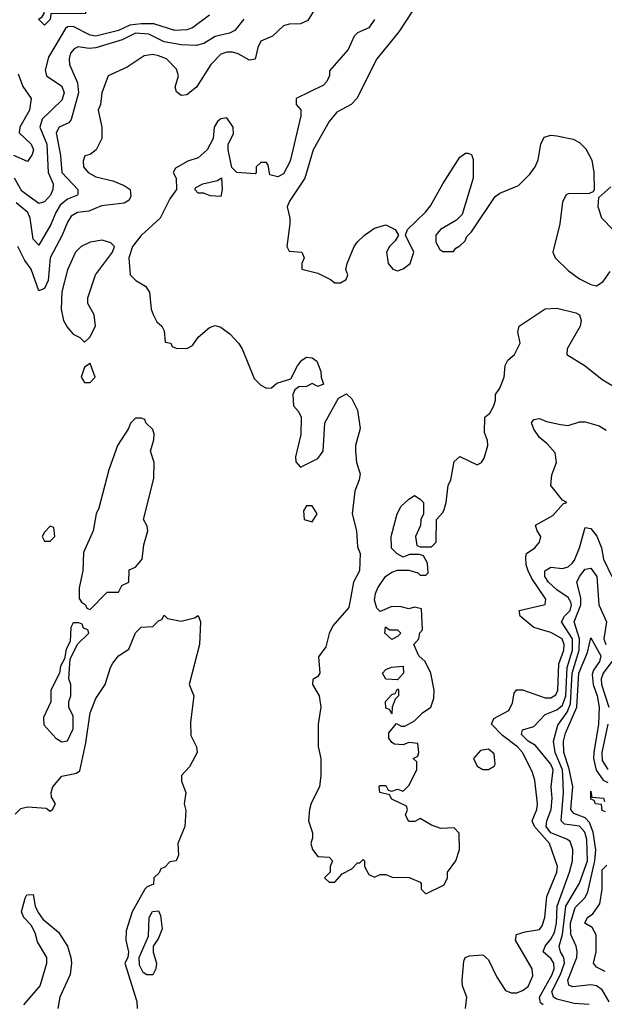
# Model space of a CAD drawing. Header units: inches. Extents: x 2601682 to 2755810, y 449311 to 584050.
# Tile 9 of 256: x 2651142 to 2653197, y 455105 to 458568. Entities that reach past the tile are written whole.
import ezdxf

# ---------------------------------------------------------------- set-up
doc = ezdxf.new("R2010")
doc.units = ezdxf.units.IN
doc.header["$MEASUREMENT"] = 0
doc.layers.add('C6455', color=7, linetype='Continuous')

msp = doc.modelspace()

# ---------------------------------------------------------------- linework, layer by layer
at = {"layer": 'C6455', "color": 2}
for points, elevation in [([(2651230, 458549), (2651209, 458569), (2651222, 458578), (2651228.7, 458590), (2651226, 458630), (2651230, 458634), (2651250, 458634), (2651258, 458650), (2651290, 458681), (2651323.6, 458683.6), (2651336.9, 458676.9), (2651372, 458630), (2651374, 458590), (2651252, 458588), (2651250, 458568)], 14), ([(2651850, 457946), (2651811.6, 457948.4), (2651790, 457958), (2651770, 457958), (2651758, 457970), (2651762, 457978), (2651786, 457990), (2651838, 458002), (2651852, 458012), (2651854, 457970)], 30), ([(2651432.9, 457792.9), (2651390, 457785.2), (2651358, 457770), (2651338.8, 457750), (2651310, 457688), (2651290.8, 457610.8), (2651288, 457550), (2651296, 457510), (2651310, 457484.7), (2651330, 457462), (2651354, 457450), (2651370, 457434), (2651388.4, 457451.6), (2651408.7, 457490), (2651404, 457530), (2651382, 457570), (2651382, 457590), (2651409.3, 457670.7), (2651468.7, 457750), (2651475.3, 457770), (2651463.1, 457783.1)], 30), ([(2651390, 457358), (2651370, 457346), (2651358, 457310), (2651370, 457292), (2651390, 457292), (2651408, 457310)], 30), ([(2651570, 457166), (2651550, 457166), (2651531.6, 457148.4), (2651524.7, 457130), (2651486, 457070), (2651455.3, 456984.7), (2651421, 456850), (2651411, 456830), (2651401, 456770), (2651366.4, 456693.6), (2651364.7, 456630), (2651351.3, 456570), (2651351.6, 456531.6), (2651359.6, 456519.6), (2651374, 456510), (2651378, 456498), (2651390, 456494), (2651450, 456554), (2651490, 456554), (2651502, 456578), (2651526, 456590), (2651527.3, 456632.7), (2651550, 456642), (2651572.7, 456670), (2651579, 456721), (2651592.7, 456770), (2651590, 456786), (2651578, 456810), (2651613.6, 456953.6), (2651615.3, 457010), (2651602, 457050), (2651614, 457090), (2651615.3, 457110), (2651610, 457126), (2651586, 457150), (2651582, 457162)], 30), ([(2652170, 456858), (2652150, 456858), (2652139.6, 456840.4), (2652142, 456810), (2652170, 456802), (2652188, 456830)], 30), ([(2651250, 456786), (2651230, 456766), (2651222, 456750), (2651230, 456734), (2651250, 456734), (2651266, 456750), (2651262, 456782)], 30), ([(2651350, 456446), (2651330, 456446), (2651322, 456430), (2651319.6, 456380.4), (2651306, 456354), (2651299.6, 456320.4), (2651285.4, 456294.6), (2651282, 456270), (2651252, 456210), (2651251.6, 456168.4), (2651226.4, 456113.6), (2651227.5, 456087.5), (2651270, 456041), (2651290, 456028), (2651310, 456031), (2651330, 456074), (2651330, 456118), (2651315.3, 456150), (2651315.3, 456170), (2651322, 456190), (2651322, 456230), (2651315.3, 456250), (2651320.4, 456319.6), (2651347.3, 456372.7), (2651386, 456410), (2651382, 456422), (2651367.3, 456427.3), (2651362, 456442)], 30), ([(2652442, 456422), (2652470, 456422), (2652482, 456410), (2652470, 456398), (2652450, 456388), (2652426, 456410), (2652428, 456432)], 30), ([(2652470, 456246), (2652430, 456248), (2652418, 456270), (2652430, 456282), (2652448.9, 456291.1), (2652490, 456294), (2652491.3, 456270)], 30), ([(2652450, 456126), (2652442, 456142), (2652430, 456146), (2652428, 456170), (2652450, 456194), (2652462, 456198), (2652470, 456214), (2652474, 456210), (2652474, 456190), (2652462, 456178), (2652452, 456150)], 30), ([(2652790, 456002), (2652762, 455998), (2652738, 455970), (2652750, 455942), (2652770, 455931.3), (2652790, 455931.3), (2652810, 455942), (2652814, 455950), (2652810, 455986)], 30), ([(2651588.9, 455208.9), (2651576.4, 455216.4), (2651563.1, 455243.1), (2651562, 455270), (2651595.3, 455344.7), (2651598, 455410), (2651608.7, 455431.3), (2651630, 455434), (2651636.9, 455416.9), (2651642.8, 455370), (2651630, 455338), (2651611.3, 455310), (2651611.1, 455288.9), (2651622.8, 455250), (2651621, 455230), (2651610, 455209)], 26)]:
    msp.add_lwpolyline(points, close=True, dxfattribs=dict(at, elevation=elevation))
for points, elevation in [([(2652207.3, 458650), (2652154.9, 458565.1), (2652130, 458552.7), (2652090, 458552), (2652070, 458546), (2652030.5, 458509.5), (2651990, 458492.7), (2651979.1, 458470), (2651970, 458428.7), (2651950, 458425.2), (2651910, 458447.3), (2651890, 458453.3), (2651870, 458453.6), (2651850, 458446.6), (2651814, 458410), (2651764, 458330), (2651730, 458303.7), (2651710, 458301.2), (2651693.6, 458313.6), (2651689, 458330), (2651701.2, 458370), (2651694.2, 458394.2), (2651659, 458430), (2651630, 458440.9), (2651610, 458445.2), (2651579.8, 458440.2), (2651519.8, 458400.2), (2651454, 458370), (2651431, 458310), (2651426.8, 458270), (2651418.8, 458250), (2651430.8, 458190), (2651431, 458150), (2651411.3, 458110), (2651390, 458094), (2651371.3, 458088.7), (2651366, 458070), (2651367.3, 458050), (2651382.8, 458030), (2651410, 458015.5), (2651470, 458000.5), (2651510, 457984.9), (2651530.8, 457970), (2651533.2, 457946.8), (2651527.3, 457932.7), (2651510, 457922.7), (2651430, 457913.6), (2651385.7, 457894.3), (2651346, 457890), (2651323.7, 457876.3), (2651310, 457856), (2651291.7, 457810), (2651249.1, 457730), (2651242, 457650), (2651230, 457622.7), (2651210, 457614), (2651183, 457690), (2651161, 457721), (2651135.6, 457770)], 26), ([(2652544.4, 458630), (2652475.4, 458524.6), (2652398, 458430), (2652327.7, 458290), (2652307.3, 458270), (2652257.5, 458242.5), (2652230.4, 458210), (2652174.4, 458110), (2652144.4, 458010), (2652090.6, 457930), (2652082.8, 457910), (2652092, 457870), (2652092, 457850), (2652082, 457770), (2652090, 457754), (2652134, 457750), (2652142, 457730), (2652134, 457710), (2652134, 457690), (2652190, 457676), (2652234.4, 457654.4), (2652250, 457642), (2652270, 457642), (2652290, 457654), (2652295.3, 457670), (2652289, 457689), (2652293.2, 457710), (2652318, 457770), (2652330, 457786.8), (2652354, 457810), (2652390, 457834), (2652430, 457846), (2652462, 457830), (2652474, 457810), (2652462, 457790), (2652442, 457770), (2652432, 457750), (2652438, 457710), (2652454, 457690), (2652470, 457684.7), (2652490, 457691.3), (2652515.3, 457710), (2652528, 457750), (2652498, 457810), (2652506, 457830), (2652569.4, 457890.6), (2652586.8, 457913.2), (2652629.7, 457990.3), (2652690, 458084.7), (2652710, 458098), (2652718, 458098), (2652730, 458094), (2652736, 458076), (2652736, 458010), (2652698, 457882), (2652677.3, 457862.7), (2652622, 457830), (2652604.7, 457810), (2652605.4, 457785.4), (2652619.6, 457759.6), (2652630, 457752), (2652667.3, 457752.7), (2652675.3, 457764.7), (2652690, 457772), (2652708, 457790), (2652714.6, 457805.4), (2652730, 457822), (2652813.6, 457946.4), (2652830, 457958), (2652895.5, 457984.5), (2652935.5, 458024.5), (2652954, 458050), (2652964.7, 458075.3), (2652974, 458130), (2652986, 458154), (2653010, 458161), (2653030, 458158.8), (2653087.7, 458147.7), (2653110, 458136), (2653133, 458113), (2653153.7, 458073.7), (2653160.7, 458030), (2653162, 457970), (2653158, 457962), (2653143.6, 457956.4), (2653070, 457955.3), (2653062, 457950), (2653050, 457926), (2653041, 457850), (2653016, 457750), (2653024.7, 457730), (2653070, 457686), (2653110, 457656), (2653150, 457636), (2653170, 457631.3), (2653193.6, 457646.4), (2653218, 457682)], 34), ([(2651810, 458583.7), (2651750, 458539.5), (2651730, 458531.8), (2651688, 458530), (2651613.5, 458553.5), (2651570, 458552.8), (2651530, 458548.2), (2651490, 458529.8), (2651410, 458509.8), (2651390, 458512.9), (2651330, 458543.5), (2651310, 458542.2), (2651303.4, 458536.6), (2651244.1, 458435.9), (2651232.2, 458390), (2651236.3, 458370), (2651290, 458334.4), (2651298.7, 458310), (2651290, 458284.5), (2651222, 458218), (2651212.9, 458190), (2651238, 458130), (2651242.4, 458030), (2651259.6, 457990), (2651258.9, 457970), (2651250.3, 457950), (2651230, 457927.3), (2651210, 457921.3), (2651150, 457964.7), (2651123.7, 458010)], 18), ([(2651930.7, 458570), (2651898.8, 458530), (2651879.6, 458520.4), (2651830, 458508.3), (2651790, 458483.6), (2651762.9, 458477.1), (2651710, 458479.7), (2651650, 458489.8), (2651596.8, 458516.8), (2651550, 458520.3), (2651503.1, 458496.9), (2651410, 458468.3), (2651386.5, 458466.5), (2651348, 458472), (2651334.4, 458465.6), (2651321, 458450), (2651316, 458430), (2651317.3, 458410), (2651345.9, 458345.9), (2651349.1, 458310), (2651323.1, 458216.9), (2651314.9, 458205.1), (2651280.7, 458190), (2651270.4, 458169.6), (2651285.5, 458090), (2651290.3, 458030.3), (2651347.3, 457970), (2651346.8, 457953.2), (2651346, 457950), (2651310, 457936.3), (2651284.8, 457915.2), (2651268.9, 457890), (2651252.3, 457847.7), (2651210, 457775.3), (2651190, 457795.3), (2651179.7, 457870), (2651171.2, 457890), (2651130, 457924)], 22), ([(2652390, 458568), (2652370, 458539), (2652330, 458522), (2652318, 458510), (2652296.7, 458463.3), (2652232, 458388), (2652232, 458372), (2652222, 458350), (2652210, 458338), (2652114, 458290), (2652114, 458270), (2652131.1, 458251.1), (2652131, 458230), (2652093, 458070), (2652070, 458025.2), (2652050, 458015.3), (2652022, 458022), (2652016.4, 458056.4), (2652010, 458066), (2651990, 458066), (2651974, 458050), (2651974, 458030), (2651970, 458026), (2651906, 458030), (2651888, 458048), (2651875.3, 458110), (2651875.3, 458130), (2651893.6, 458166.4), (2651893.2, 458190), (2651870, 458222), (2651850, 458219), (2651838, 458210), (2651826, 458190), (2651822, 458150), (2651802, 458110), (2651770, 458082), (2651734, 458070), (2651690, 458046), (2651682, 458030), (2651692, 458010), (2651694, 457970), (2651670, 457938), (2651636, 457870), (2651570, 457809.3), (2651538.8, 457770), (2651526, 457730), (2651530.7, 457670.7), (2651550.6, 457650.6), (2651584.7, 457630), (2651598.8, 457610), (2651604.7, 457550), (2651611.1, 457531.1), (2651624.7, 457504.7), (2651642, 457490), (2651650, 457474), (2651654, 457434), (2651674, 457430), (2651678, 457418), (2651692.7, 457412.7), (2651730, 457411.3), (2651750, 457422), (2651769.2, 457450.8), (2651810, 457484.7), (2651830, 457492), (2651850, 457486), (2651882, 457462), (2651911.3, 457430), (2651924.7, 457410), (2651966.4, 457306.4), (2651990, 457282), (2652010, 457272), (2652027.3, 457272.7), (2652046, 457290), (2652095.3, 457304.7), (2652119, 457350), (2652134, 457370), (2652150, 457380.7), (2652170, 457378.8), (2652187.1, 457367.1), (2652201, 457330), (2652202, 457310), (2652210, 457286), (2652190, 457278), (2652170, 457288), (2652150, 457278), (2652123.6, 457276.4), (2652110, 457266), (2652102, 457250), (2652104.7, 457210), (2652122, 457190), (2652132, 457170), (2652130.9, 457109.1), (2652112, 457030), (2652112.7, 457012.7), (2652130, 456994), (2652190, 457024.7), (2652208.7, 457050), (2652215.3, 457150), (2652263.1, 457236.9), (2652291.6, 457251.6), (2652310, 457234), (2652330, 457194), (2652338.8, 457130), (2652322.8, 457070), (2652322.8, 457050), (2652326.8, 457010), (2652338.8, 456970), (2652336, 456950), (2652321, 456910), (2652311.3, 456830), (2652326, 456770), (2652330, 456714), (2652338.8, 456690), (2652337.3, 456630), (2652316.3, 456590), (2652299.1, 456500.9), (2652243.5, 456436.5), (2652230.7, 456409.3), (2652218, 456362), (2652192.7, 456327.3), (2652198, 456270), (2652190, 456258), (2652172.7, 456247.3), (2652172, 456230), (2652194.8, 456190), (2652201, 456150), (2652192, 456090), (2652191.3, 456050), (2652191.6, 456011.6), (2652201, 455970), (2652201, 455910), (2652196, 455870), (2652167.5, 455812.5), (2652161, 455790), (2652158, 455750), (2652171.6, 455708.4), (2652172, 455690), (2652166, 455670), (2652172, 455650), (2652190, 455624.7), (2652230, 455622), (2652242, 455610), (2652234, 455590), (2652234, 455570), (2652214, 455550), (2652230, 455534), (2652250, 455534), (2652276.4, 455563.6), (2652310, 455582), (2652330, 455602), (2652338, 455602), (2652350, 455614), (2652354, 455610), (2652354, 455590), (2652370, 455562), (2652390, 455552), (2652410, 455562), (2652430, 455562), (2652452, 455552), (2652511.1, 455551.1), (2652550, 455534), (2652554, 455530), (2652554, 455510), (2652570, 455494), (2652634.6, 455525.4), (2652646, 455550), (2652646, 455570), (2652675.3, 455610), (2652688.7, 455650), (2652687.3, 455707.3), (2652670, 455726), (2652623.1, 455723.1), (2652590, 455735.3), (2652550, 455758), (2652531.6, 455748.4), (2652510, 455748), (2652498, 455770), (2652506, 455790), (2652502, 455802), (2652450, 455826), (2652442, 455842), (2652408, 455850), (2652406, 455870), (2652410, 455874), (2652430, 455874), (2652438, 455858), (2652450, 455854), (2652470, 455862), (2652490, 455854), (2652510, 455874), (2652538, 455930), (2652538, 455958), (2652526, 455970), (2652542, 455978), (2652546, 455990), (2652542, 456022), (2652510, 456026), (2652490, 456018), (2652460.4, 456020.4), (2652450, 456026), (2652440.4, 456040.4), (2652440.4, 456059.6), (2652467.3, 456092.7), (2652483.6, 456083.6), (2652496.4, 456083.6), (2652530, 456102), (2652558, 456130), (2652588, 456150), (2652598, 456182), (2652599, 456210), (2652588, 456270), (2652568, 456310), (2652546, 456330), (2652528, 456370), (2652546, 456390), (2652548.4, 456411.6), (2652558, 456422), (2652555.3, 456495.3), (2652530, 456502), (2652510, 456495.3), (2652483.1, 456503.1), (2652450, 456504), (2652410, 456486), (2652398, 456498), (2652390, 456526), (2652393.2, 456550), (2652401.2, 456570), (2652428.7, 456610), (2652450, 456624.7), (2652470, 456632), (2652510, 456632), (2652542, 456622), (2652550, 456614), (2652570, 456614), (2652578, 456622), (2652576.4, 456656.4), (2652562, 456682), (2652547.3, 456687.3), (2652512.7, 456687.3), (2652490, 456678), (2652468.9, 456688.9), (2652449.2, 456709.2), (2652448.7, 456750), (2652469, 456830), (2652483.7, 456856.3), (2652510, 456882), (2652530, 456894), (2652550, 456882), (2652562, 456870), (2652562, 456830), (2652552, 456810), (2652551.6, 456788.4), (2652534, 456750), (2652538, 456718), (2652550, 456714), (2652590, 456714), (2652606, 456730), (2652608, 456810), (2652630, 456834), (2652634.6, 456845.4), (2652642, 456870), (2652648, 456930), (2652658, 456950), (2652670, 457014), (2652690, 457032), (2652750, 457002), (2652766, 457010), (2652774.6, 457025.4), (2652788, 457070), (2652787.3, 457087.3), (2652776.4, 457116.4), (2652778, 457170), (2652795.5, 457184.5), (2652808.7, 457210), (2652815.3, 457230), (2652815.3, 457250), (2652830, 457272), (2652845.2, 457310), (2652848.4, 457351.6), (2652858, 457370), (2652882, 457390), (2652901.2, 457430), (2652894, 457470), (2652898, 457490), (2652990, 457550.8), (2653030, 457553), (2653097.3, 457537.3), (2653110.7, 457530), (2653115.5, 457510), (2653112.7, 457490), (2653067.3, 457410), (2653066, 457390), (2653130, 457350.7), (2653190, 457302.8), (2653270, 457256)], 30), ([(2651137.1, 458377.1), (2651153, 458333), (2651182.8, 458290), (2651176.4, 458250), (2651142.8, 458190), (2651141, 458170), (2651182.8, 458130), (2651190.4, 458110), (2651186.4, 458093.6), (2651170, 458069), (2651122, 458090)], 14), ([(2653228.9, 457828.9), (2653188.7, 457870), (2653175.3, 457910), (2653178, 457942), (2653220.4, 457979.6)], 34), ([(2652709, 455090), (2652714, 455130), (2652699, 455170), (2652697.2, 455190), (2652703.1, 455256.9), (2652708, 455270), (2652724.1, 455275.9), (2652770, 455279.1), (2652790, 455261), (2652819.9, 455199.9), (2652850, 455153.4), (2652870, 455145.5), (2652890, 455145.5), (2652910, 455153), (2652930, 455168), (2652945.6, 455205.6), (2652943.7, 455230), (2652885.2, 455330), (2652888.7, 455350), (2652919.6, 455360.4), (2652970, 455368.4), (2652979.1, 455380.9), (2652987.8, 455410), (2652995.6, 455484.4), (2653030.6, 455569.4), (2653032.8, 455590), (2653004.2, 455670), (2652951.9, 455730), (2652943.6, 455750), (2652960.4, 455790), (2652963.1, 455810), (2652952.9, 455892.9), (2652943.8, 455923.8), (2652909.7, 455990), (2652892.6, 456010), (2652839.7, 456050), (2652801.2, 456090), (2652808.7, 456110), (2652862, 456138), (2652875.1, 456164.9), (2652880.2, 456199.8), (2652889.2, 456210.8), (2652910, 456210.7), (2652990, 456182.6), (2653010, 456182.6), (2653027, 456193), (2653034.4, 456210), (2653037.8, 456302.2), (2653054.8, 456350), (2653056.1, 456370), (2653049.6, 456390), (2653010, 456412.4), (2652949.8, 456429.8), (2652901.2, 456470), (2652898, 456490), (2652989.4, 456510.6), (2652991.6, 456530), (2652942.4, 456602.4), (2652929.6, 456630), (2652923, 456650), (2652921, 456679), (2652923.7, 456690), (2652952.7, 456710), (2652969.4, 456730), (2652974, 456750), (2652961.2, 456770), (2652955.3, 456790), (2653016, 456824), (2653054, 456866), (2653066, 456870), (2653050, 456878), (2653009.4, 456930), (2653012.9, 456967.1), (2653029, 457010), (2653024.7, 457044.7), (2652996.5, 457076.5), (2652970, 457098), (2652950, 457128), (2652942, 457150), (2652950, 457162), (2652970, 457164.7), (2652994.4, 457154.4), (2653043.5, 457143.5), (2653070, 457141), (2653110, 457154), (2653130, 457154), (2653179.5, 457139.5), (2653204.1, 457124.1)], 26), ([(2652982.6, 455102.6), (2652973.3, 455110), (2652969.7, 455130), (2653014, 455210), (2653020.8, 455230), (2653020.4, 455250), (2653010, 455265.6), (2652982.9, 455290), (2652989.6, 455310), (2653010, 455334.6), (2653022.1, 455357.9), (2653029, 455390), (2653031.4, 455450), (2653075.1, 455570), (2653085.6, 455610), (2653086.6, 455650), (2653077.2, 455677.2), (2653066, 455686), (2653010, 455707.8), (2652993.1, 455730), (2652994.8, 455750), (2653010.8, 455790), (2653014, 455830), (2653011, 455870), (2653018.2, 455930), (2653009.7, 455950), (2652955.1, 456015), (2652929.6, 456030), (2652905.8, 456054.2), (2652909.3, 456070), (2652950, 456082.4), (2652990, 456124.4), (2653030, 456140.2), (2653050, 456157.4), (2653061.7, 456190), (2653066.6, 456290), (2653086, 456350), (2653085.6, 456390), (2653046.9, 456450), (2653057.7, 456470), (2653076.8, 456490), (2653082.4, 456510), (2653079.3, 456519.3), (2653070, 456535.8), (2653030, 456562.6), (2653001.7, 456590), (2652988.5, 456610), (2652987.8, 456630), (2653010, 456642.4), (2653050, 456638), (2653070, 456643.7), (2653084.1, 456655.9), (2653092.9, 456667.1), (2653109.8, 456710), (2653130, 456782), (2653150, 456778), (2653171.6, 456751.6), (2653187.6, 456710), (2653194.6, 456670), (2653224.2, 456610)], 22), ([(2653144.4, 455104.4), (2653091.5, 455108.4), (2653030, 455123.5), (2653018.9, 455130), (2653012.7, 455150), (2653043.9, 455210), (2653057, 455250), (2653055.1, 455270), (2653043.5, 455290), (2653038.7, 455310), (2653049.9, 455350), (2653062.4, 455450), (2653110, 455530.5), (2653138.8, 455610), (2653135.4, 455684.6), (2653128.7, 455710), (2653110, 455731.6), (2653058, 455738), (2653045.4, 455750), (2653054.2, 455850), (2653051.8, 455910), (2653049.9, 455930), (2653024.1, 455990), (2653019.2, 456030), (2653033.8, 456086.2), (2653067.3, 456132.7), (2653078.9, 456161.2), (2653084, 456270), (2653108.8, 456350), (2653109.9, 456390), (2653091.7, 456450), (2653114.8, 456510), (2653114.9, 456534.9), (2653100.5, 456590), (2653109.7, 456610), (2653130, 456635.5), (2653150, 456639.1), (2653171.4, 456610), (2653177.6, 456510), (2653205, 456450), (2653195.5, 456390), (2653202.2, 456370)], 18), ([(2651126.7, 455773.3), (2651146.6, 455793.4), (2651170, 455799.5), (2651235.3, 455795.3), (2651250, 455784.7), (2651258, 455790), (2651268, 455810), (2651254, 455834), (2651253.2, 455850), (2651259.3, 455870), (2651290, 455906.8), (2651342, 455918), (2651353.6, 455926.4), (2651375.3, 456024.7), (2651389.7, 456130), (2651410, 456181), (2651442.7, 456230), (2651461.2, 456290), (2651470, 456304.7), (2651489.2, 456330), (2651525.6, 456354.4), (2651550, 456411.3), (2651570, 456431.3), (2651610, 456434), (2651630, 456454), (2651642, 456458), (2651650, 456474), (2651662, 456462), (2651710, 456452), (2651756.4, 456463.6), (2651770, 456472), (2651778, 456450), (2651774.8, 456370), (2651738, 456230), (2651754, 456190), (2651742.5, 456097.5), (2651744, 456050), (2651764, 456010), (2651766.8, 455990), (2651739.8, 455940.2), (2651711.3, 455910), (2651711.3, 455890), (2651726, 455850), (2651721, 455810), (2651726.4, 455786.4), (2651722.8, 455730), (2651698.8, 455670), (2651701, 455630), (2651692, 455610), (2651670, 455606), (2651652.7, 455587.3), (2651638, 455582), (2651632.7, 455567.3), (2651614, 455550), (2651612.7, 455527.3), (2651590, 455518), (2651582, 455510), (2651538, 455430), (2651516.9, 455363.1), (2651516, 455330), (2651524.7, 455290), (2651522, 455270), (2651512, 455250), (2651554.4, 455114.4), (2651554.8, 455090)], 26), ([(2653214, 455114), (2653190, 455156.4), (2653170, 455169.7), (2653150, 455173.7), (2653086.2, 455166.2), (2653072.3, 455172.3), (2653069.7, 455189.7), (2653100.4, 455270), (2653102, 455290), (2653098, 455310), (2653079.8, 455350), (2653078.5, 455390), (2653095.1, 455444.9), (2653130, 455480.3), (2653139.9, 455500.1), (2653164.4, 455610), (2653167.9, 455647.9), (2653158.4, 455710), (2653144.9, 455744.9), (2653130, 455760.3), (2653090, 455775.8), (2653080.3, 455790), (2653086.8, 455870), (2653073.3, 455933.3), (2653055, 455990), (2653053.7, 456030), (2653061.2, 456058.8), (2653100.5, 456150), (2653107.4, 456270), (2653137.8, 456342.2), (2653150, 456394), (2653185.7, 456330), (2653180.9, 456310), (2653159.7, 456280.3), (2653154.7, 456265.3), (2653158.2, 456230), (2653172.4, 456190), (2653179.3, 456150), (2653176.6, 456090), (2653160.5, 455990), (2653159.8, 455970), (2653168.8, 455928.8), (2653193.1, 455893.1), (2653210, 455884.5)], 14), ([(2653223.5, 456310), (2653192.9, 456270), (2653186.3, 456250), (2653188, 456230), (2653213.2, 456150)], 18), ([(2653209.3, 456090), (2653188.8, 455990), (2653190, 455962), (2653210, 455930.3)], 18), ([(2653202, 455782), (2653190, 455786), (2653187.3, 455807.3), (2653166, 455810), (2653162, 455822), (2653150, 455826), (2653150, 455854), (2653154, 455834), (2653194, 455830), (2653198, 455818)], 10), ([(2653200.2, 455220.2), (2653170, 455235.3), (2653159, 455250), (2653169.3, 455290), (2653169.2, 455349.2), (2653154.6, 455374.6), (2653129.3, 455390), (2653138, 455410), (2653157.2, 455422.8), (2653182, 455458), (2653189.7, 455510), (2653190, 455578), (2653206, 455594)], 10), ([(2651157.2, 455102.8), (2651214, 455170), (2651237.6, 455250), (2651238.4, 455270), (2651205.2, 455325.2), (2651196.9, 455356.9), (2651182.9, 455382.9), (2651157.2, 455410), (2651149.3, 455430), (2651161.2, 455478.8), (2651168, 455490), (2651190, 455490.7), (2651197.3, 455450), (2651207.9, 455427.9), (2651224.1, 455404.1), (2651279, 455359), (2651310.7, 455310), (2651322, 455270), (2651324.9, 455250), (2651319.3, 455210), (2651283.1, 455130), (2651276.4, 455090)], 22)]:
    msp.add_lwpolyline(points, dxfattribs=dict(at, elevation=elevation))

doc.saveas('drawing.dxf')
